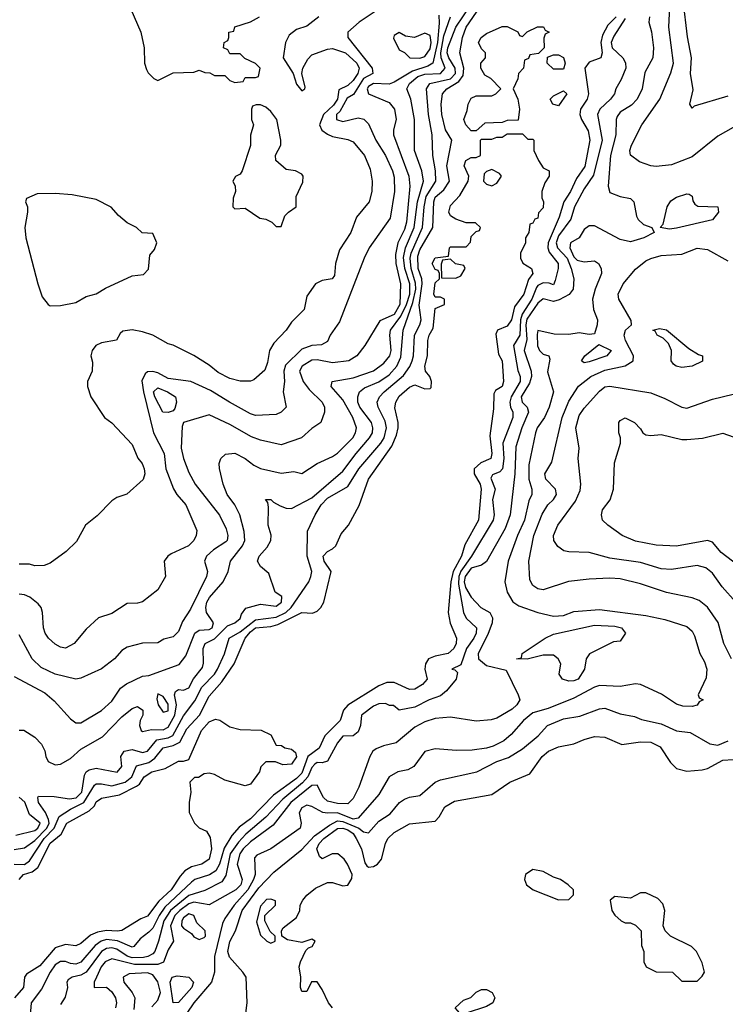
# Model space of a CAD drawing. Header units: inches. Extents: x 1793389 to 1900389, y 320802 to 470796.
# Tile 93 of 256: x 1865072 to 1867820, y 345924 to 349759. Entities that reach past the tile are written whole.
import ezdxf

# ---------------------------------------------------------------- set-up
doc = ezdxf.new("R2010")
doc.units = ezdxf.units.IN
doc.header["$MEASUREMENT"] = 0
doc.layers.add('B8364', color=7, linetype='Continuous')

msp = doc.modelspace()

# ---------------------------------------------------------------- linework, layer by layer
at = {"layer": 'B8364', "color": 2}
for points, elevation in [([(1867850, 349339.1), (1867790, 349304.9), (1867690, 349225.5), (1867610, 349194), (1867550, 349187.7), (1867530, 349190.4), (1867485.8, 349205.8), (1867450.9, 349230.9), (1867447.3, 349250), (1867454.8, 349270), (1867494.8, 349350), (1867564.4, 349450), (1867607.5, 349552.5), (1867618, 349590), (1867600.3, 349730), (1867611.4, 349970)], 174), ([(1865050, 346527.6), (1865090, 346534), (1865130, 346562.8), (1865177.7, 346610), (1865186.9, 346630), (1865184.2, 346644.2), (1865171.9, 346671.9), (1865145.1, 346710), (1865142, 346730), (1865145.2, 346734.8), (1865205.8, 346734.2), (1865265.1, 346725.1), (1865291.7, 346728.3), (1865313.2, 346750), (1865323.9, 346816.1), (1865330.9, 346829.1), (1865342.2, 346837.8), (1865370, 346844.2), (1865451.2, 346828.8), (1865469.2, 346850), (1865466, 346890), (1865479, 346910), (1865510, 346916.5), (1865550, 346904.9), (1865569.8, 346910.2), (1865606.3, 346953.7), (1865650, 346962.2), (1865668.6, 346971.4), (1865710, 347048.4), (1865754.1, 347105.9), (1865781, 347158.9), (1865829.7, 347210), (1865842.3, 347230), (1865869.1, 347289.1), (1865888, 347350), (1865930, 347375.5), (1865990, 347422.2), (1866070, 347431.7), (1866108.5, 347450), (1866128.9, 347470), (1866197.6, 347570), (1866205.1, 347590), (1866209.3, 347610), (1866191.5, 347670), (1866192.9, 347767.1), (1866222, 347830), (1866245.6, 347870), (1866270, 347895.3), (1866350, 347940.5), (1866393, 348010), (1866478.5, 348110), (1866490.8, 348130), (1866500.3, 348170), (1866495.3, 348195.3), (1866467.8, 348250), (1866463.6, 348270), (1866473.3, 348290), (1866491.5, 348310), (1866566.9, 348373.1), (1866591.4, 348408.6), (1866599.8, 348430), (1866605.1, 348450), (1866609.8, 348530), (1866629.7, 348570), (1866634.8, 348590), (1866627.3, 348647.3), (1866639.1, 348730), (1866637.3, 348750), (1866623.4, 348790), (1866621.9, 348838.1), (1866630, 348863.1), (1866681.1, 348950), (1866684.2, 349050), (1866690, 349067.3), (1866723.1, 349096.9), (1866746, 349130), (1866734.8, 349190), (1866754.7, 349290), (1866729.8, 349329.8), (1866715.1, 349390), (1866712.8, 349430), (1866718.9, 349470), (1866735.6, 349490), (1866782.2, 349517.8), (1866798.5, 349541.5), (1866801.8, 349570), (1866785.4, 349630), (1866796.1, 349690), (1866810.9, 349730), (1866891.5, 349848.5)], 162), ([(1865070, 346992), (1865088.4, 346991.6), (1865130, 346964.7), (1865156.8, 346936.8), (1865170, 346912), (1865173.4, 346890), (1865182.8, 346870), (1865210, 346856.3), (1865230, 346859.1), (1865270, 346882), (1865310, 346918), (1865393.6, 346966.4), (1865470, 347044), (1865510, 347076), (1865530, 347084.7), (1865550.8, 347070), (1865551, 347050), (1865541, 347030), (1865538, 347010), (1865544.7, 346990), (1865550, 346986.8), (1865585.6, 346994.4), (1865630, 346993.4), (1865650, 347004.2), (1865676.3, 347050), (1865682.2, 347090), (1865674, 347130), (1865678, 347142), (1865690, 347150.5), (1865710, 347148.2), (1865730, 347157.3), (1865748.7, 347191.3), (1865783.9, 347236.1), (1865787.7, 347252.3), (1865785.7, 347310), (1865794.5, 347330), (1865830, 347347.8), (1865881.3, 347398.7), (1865909, 347410), (1865930, 347427.3), (1865936, 347444), (1865952.9, 347467.1), (1866010, 347482.8), (1866070, 347474.8), (1866091.6, 347490), (1866092.1, 347512.1), (1866066, 347530), (1866042, 347602), (1866009.2, 347630), (1865998, 347650), (1866004.5, 347670), (1866035.8, 347704.2), (1866049.5, 347730), (1866051.4, 347751.4), (1866039.5, 347790), (1866040.4, 347860.4), (1866038, 347878), (1866029, 347890), (1866050, 347890.8), (1866059.6, 347879.6), (1866085.5, 347865.5), (1866110, 347856.3), (1866130, 347855.5), (1866210, 347897.3), (1866330, 348001.1), (1866381.7, 348070), (1866434.3, 348130), (1866445.1, 348150), (1866446.6, 348170), (1866441.3, 348190), (1866396.3, 348250), (1866388.4, 348270), (1866388.2, 348290), (1866395.6, 348310), (1866414.3, 348325.7), (1866470, 348349.1), (1866510, 348375.6), (1866540.5, 348410), (1866555.7, 348444.3), (1866564.8, 348550), (1866603, 348657), (1866614, 348710), (1866612.9, 348732.9), (1866595.9, 348790), (1866592.5, 348830), (1866595.9, 348850), (1866640.7, 348950), (1866646.3, 349030), (1866654.9, 349070), (1866692, 349130), (1866690.9, 349170), (1866680.5, 349230), (1866678.3, 349310), (1866663.5, 349390), (1866655.6, 349490), (1866669, 349510), (1866750, 349528.7), (1866768.8, 349550), (1866767.1, 349570), (1866742.5, 349610), (1866736.2, 349630), (1866738.5, 349650), (1866770.8, 349730), (1866830, 349817.6)], 166), ([(1865491.3, 349830), (1865542.8, 349710), (1865556, 349650), (1865558, 349590), (1865565.4, 349565.4), (1865571.6, 349551.6), (1865594, 349530), (1865610, 349522), (1865670, 349552), (1865750, 349554), (1865770, 349562), (1865792.7, 349552.7), (1865811.6, 349551.6), (1865830, 349542), (1865870, 349542), (1865890, 349522), (1865910, 349514), (1865942, 349518), (1865950, 349534), (1865990, 349534), (1866002, 349538), (1866008, 349570), (1865990, 349588), (1865948.4, 349608.4), (1865930, 349626), (1865890, 349626), (1865882, 349642), (1865866, 349650), (1865868, 349670), (1865882, 349678), (1865886, 349690), (1865886, 349710), (1865906, 349714), (1865910, 349731.3), (1865970, 349751.3), (1866006, 349770)], 186), ([(1867830, 349460.7), (1867698, 349422), (1867690, 349414), (1867682, 349430), (1867694.8, 349485.2), (1867683.8, 349550), (1867688.4, 349610), (1867672.3, 349692.3), (1867655.8, 349835.8)], 178), ([(1865050, 347201), (1865170, 347137.3), (1865205.8, 347105.8), (1865270, 347036), (1865290, 347021), (1865310, 347020.7), (1865390, 347068), (1865430, 347104.9), (1865464.2, 347155.8), (1865488.1, 347171.9), (1865550, 347202), (1865574.8, 347205.2), (1865692.7, 347247.3), (1865718.5, 347281.5), (1865753.6, 347370), (1865770, 347380.9), (1865810, 347383.6), (1865821.6, 347390), (1865826.3, 347410), (1865799.7, 347450), (1865796.4, 347470), (1865800.4, 347490), (1865810.9, 347509.1), (1865864.5, 347570), (1865883.7, 347610), (1865892.3, 347650), (1865939.6, 347710), (1865948, 347730), (1865945.3, 347765.3), (1865929.6, 347830), (1865909.7, 347869.7), (1865879.5, 347910), (1865863.7, 347950), (1865849.2, 348010.8), (1865849.1, 348030.9), (1865855.3, 348050), (1865873.6, 348066.4), (1865910, 348070.7), (1865950, 348050.5), (1865983.9, 348023.9), (1866010, 348010.5), (1866090, 347993.4), (1866138.8, 347998.8), (1866170, 347992), (1866230, 348030.7), (1866290, 348057.3), (1866310, 348070.8), (1866369.3, 348130), (1866379.5, 348150), (1866382.9, 348170), (1866369.6, 348210), (1866330, 348278), (1866285.2, 348330), (1866288, 348350), (1866370, 348364.6), (1866450, 348392), (1866490, 348421.1), (1866512.9, 348450), (1866518.8, 348470), (1866513.1, 348530), (1866516.4, 348550), (1866556.1, 348603.9), (1866578.3, 348650), (1866591.4, 348690), (1866591, 348730), (1866571.1, 348790), (1866566.7, 348833.3), (1866574.1, 348870), (1866607.4, 348950), (1866621, 349050), (1866644.4, 349130), (1866637.7, 349170), (1866609.7, 349250), (1866609.6, 349370), (1866595.1, 349450), (1866579.6, 349490), (1866589.7, 349510), (1866622.6, 349537.4), (1866650, 349546.3), (1866710.5, 349549.5), (1866728.4, 349570), (1866713.6, 349610), (1866711.6, 349630), (1866723.9, 349696.1), (1866749.8, 349770)], 170), ([(1866463.8, 349796.2), (1866393.2, 349750), (1866349, 349710), (1866349, 349690), (1866444.2, 349570), (1866446.6, 349550), (1866410, 349530.2), (1866372.1, 349467.9), (1866347.1, 349452.9), (1866318.2, 349401.8), (1866306, 349390), (1866306, 349370), (1866330, 349363), (1866390, 349377), (1866411.5, 349371.5), (1866430, 349353.2), (1866458.7, 349290), (1866496.3, 349230), (1866524.2, 349170), (1866530, 349146), (1866531.3, 349090), (1866514.5, 348985.5), (1866432.7, 348870), (1866412.7, 348830), (1866317.7, 348582.3), (1866281.2, 348530), (1866270, 348506), (1866246.8, 348493.2), (1866210, 348490.4), (1866170, 348475.3), (1866106.4, 348413.6), (1866099.8, 348390), (1866103.5, 348350), (1866098.4, 348310), (1866109.2, 348250), (1866090, 348230.8), (1866070, 348222), (1865990, 348217.1), (1865970, 348223.8), (1865889, 348269), (1865815.1, 348315.1), (1865738, 348350), (1865650, 348361.3), (1865610, 348383.1), (1865590, 348389), (1865570, 348387), (1865560.3, 348379.7), (1865547.7, 348352.3), (1865553.2, 348310), (1865592.7, 348150), (1865634, 348070), (1865640.5, 348010), (1865671.3, 347931.3), (1865683.7, 347910), (1865719.3, 347870), (1865761.2, 347770), (1865759.3, 347750), (1865749.3, 347730), (1865729.3, 347710), (1865661.7, 347678.3), (1865649, 347670), (1865634, 347650), (1865639, 347590), (1865610, 347538), (1865550, 347491.3), (1865530, 347486), (1865490, 347484.7), (1865430, 347446), (1865378, 347430), (1865330, 347384.7), (1865284, 347330), (1865250, 347311), (1865230, 347314.8), (1865210, 347326.8), (1865184, 347350), (1865170.6, 347370), (1865163.8, 347390), (1865160.7, 347450), (1865154.8, 347470), (1865143.4, 347483.4), (1865111, 347510), (1865090, 347519.1), (1865070, 347522)], 178), ([(1866703.9, 349776.1), (1866705.6, 349745.6), (1866699, 349670), (1866681, 349590), (1866661.7, 349578.3), (1866601.4, 349558.6), (1866530, 349515.2), (1866510, 349507.8), (1866450, 349511), (1866430, 349499.3), (1866424.8, 349490), (1866430, 349469.6), (1866510, 349436.2), (1866531.8, 349410), (1866537.6, 349370), (1866527.3, 349330), (1866527.6, 349310), (1866587.1, 349150), (1866591, 349110), (1866578, 348970), (1866570, 348941.6), (1866544.8, 348890), (1866535.4, 348844.6), (1866536.5, 348810), (1866555.1, 348730), (1866552.7, 348650), (1866530, 348610.3), (1866473.6, 348586.4), (1866415.3, 348490), (1866384, 348450), (1866354, 348430), (1866290, 348423.2), (1866230, 348434.3), (1866210, 348433.1), (1866172, 348410), (1866161.6, 348390), (1866175.1, 348350), (1866198.7, 348318.7), (1866249.3, 348270), (1866259.3, 348250), (1866259.3, 348230), (1866244, 348190), (1866210, 348166.8), (1866169.7, 348130.4), (1866090, 348103), (1866010, 348122), (1865974, 348134), (1865890, 348182.4), (1865810, 348220.4), (1865709.2, 348190), (1865704.8, 348175.2), (1865700.7, 348090), (1865709.7, 348049.7), (1865730, 347995.3), (1865754.5, 347950), (1865850, 347829.3), (1865875.8, 347775.8), (1865882.4, 347750), (1865879.5, 347730), (1865874.8, 347725.3), (1865825.9, 347694.1), (1865799.5, 347670), (1865792, 347650), (1865802.9, 347610), (1865799.6, 347590), (1865737, 347463), (1865705.1, 347414.9), (1865690, 347376), (1865670, 347354.8), (1865633.6, 347346.4), (1865610, 347332), (1865550, 347330.8), (1865490, 347314.8), (1865470, 347302.8), (1865441.2, 347270), (1865390, 347230.7), (1865310, 347194.8), (1865290, 347190.8), (1865210, 347210.4), (1865155.4, 347235.4), (1865120.5, 347270), (1865070, 347362.8)], 174), ([(1866237.2, 349770), (1866190, 349734), (1866150, 349720.5), (1866121.7, 349698.3), (1866106.6, 349670), (1866098, 349610), (1866137.2, 349550), (1866150, 349508), (1866170, 349482), (1866182, 349490), (1866183.6, 349496.4), (1866170.4, 349550), (1866174, 349570), (1866194.4, 349605.6), (1866210, 349622.4), (1866270, 349644.7), (1866290, 349646.9), (1866340.7, 349630), (1866385.1, 349590), (1866394.2, 349570), (1866388.7, 349550), (1866370, 349522.3), (1866350, 349503.1), (1866314, 349486), (1866309.8, 349450), (1866294, 349426.1), (1866255.3, 349390), (1866239.1, 349350), (1866248.5, 349328.5), (1866270, 349313.3), (1866290, 349304.7), (1866350, 349292), (1866370, 349282.7), (1866414, 349230), (1866436.6, 349176.6), (1866444.5, 349130), (1866443.7, 349090), (1866432.3, 349050), (1866383.7, 348990), (1866360.9, 348930), (1866317.5, 348862.5), (1866301.2, 348810), (1866297.6, 348762.4), (1866288, 348750), (1866250, 348742.8), (1866224, 348730), (1866190, 348682), (1866179, 348630), (1866130, 348581), (1866109, 348550), (1866061.2, 348498.8), (1866044.5, 348470), (1866036.6, 348423.4), (1866026.3, 348393.7), (1865983.2, 348356.8), (1865970, 348350.8), (1865930, 348350.6), (1865890, 348361.6), (1865844.8, 348384.8), (1865810, 348413.4), (1865750, 348450.6), (1865670, 348490.8), (1865650, 348496), (1865590.7, 348530.7), (1865550, 348542.8), (1865510, 348550.8), (1865473.6, 348546.4), (1865462.7, 348537.3), (1865448.9, 348511.1), (1865390, 348501), (1865368.7, 348490), (1865354, 348470), (1865349, 348450), (1865354.6, 348425.4), (1865354, 348390), (1865335.3, 348350), (1865335.3, 348330), (1865349, 348290), (1865402, 348210), (1865430, 348188.7), (1865510, 348104), (1865531.6, 348051.6), (1865549.2, 348030), (1865557, 348010), (1865559.3, 347990), (1865552.1, 347967.9), (1865488.9, 347911.1), (1865450, 347898), (1865430, 347884.7), (1865372.9, 347827.1), (1865328, 347790), (1865292.9, 347727.1), (1865252.5, 347687.5), (1865190, 347642), (1865167.3, 347632.7), (1865130, 347632), (1865110, 347638), (1865070, 347638.8)], 182), ([(1867394, 349770), (1867361.7, 349738.3), (1867341.8, 349698.2), (1867335.5, 349670), (1867340.3, 349630), (1867334.8, 349610), (1867290, 349593.6), (1867272.7, 349570), (1867287.4, 349470), (1867281.3, 349450), (1867255.3, 349410), (1867253.7, 349390), (1867259.5, 349370), (1867285.9, 349325.9), (1867292.6, 349290), (1867272.3, 349187.7), (1867239.7, 349140.3), (1867216.5, 349090), (1867191.4, 349050), (1867172.2, 348990), (1867130.1, 348890), (1867128.2, 348870), (1867133.8, 348853.8), (1867168.5, 348810), (1867168.5, 348790), (1867157.3, 348742.7), (1867150, 348726.6), (1867133.4, 348733.4), (1867110, 348734.2), (1867090, 348724.4), (1867084.3, 348715.7), (1867065.9, 348670), (1867028.5, 348611.5), (1867021.4, 348590), (1867019.7, 348530), (1866994.7, 348490), (1867012.1, 348392.1), (1867020.2, 348370), (1867020.2, 348350), (1866985.8, 348290), (1866980.7, 348270), (1866982.7, 348250), (1866991.7, 348230), (1866991.6, 348210), (1866952.6, 348110), (1866956.9, 348050), (1866951.6, 348010), (1866942, 347998), (1866913.4, 347986.6), (1866906.9, 347973.1), (1866923.1, 347930), (1866913.4, 347890), (1866918.9, 347830), (1866916, 347810), (1866831.4, 347670), (1866789.2, 347610.8), (1866782.3, 347590), (1866780.4, 347560.4), (1866800.3, 347450), (1866810, 347428.2), (1866850.3, 347390), (1866848.8, 347370), (1866840.9, 347350), (1866811.4, 347310), (1866790, 347246), (1866754, 347230), (1866766.4, 347226.4), (1866776.9, 347216.9), (1866771.3, 347190), (1866734.3, 347145.7), (1866710, 347125.1), (1866666, 347110), (1866610, 347081.6), (1866550, 347069.2), (1866528, 347088), (1866512, 347088), (1866496, 347096), (1866470, 347094.5), (1866450, 347086), (1866406.6, 347053.4), (1866402.8, 347050), (1866399.1, 347010), (1866390, 346985.2), (1866370, 346969.3), (1866330, 346969), (1866310, 346942.7), (1866270, 346871.8), (1866250, 346864.7), (1866230, 346866), (1866221, 346859), (1866210, 346846.6), (1866194, 346810), (1866173, 346787), (1866096.9, 346723.1), (1866030, 346653.7), (1865952.5, 346587.5), (1865923.9, 346556.1), (1865891.9, 346510), (1865874.1, 346425.9), (1865859.3, 346400.7), (1865792.3, 346367.7), (1865730, 346347.4), (1865659.3, 346290), (1865632.5, 346250), (1865612.7, 346170), (1865597.4, 346130), (1865590, 346121.3), (1865570.6, 346110), (1865553.5, 346106.5), (1865510, 346105.5), (1865490, 346112.3), (1865450, 346138.8), (1865430, 346143.8), (1865410, 346141.4), (1865390, 346129.7), (1865330, 346049.7), (1865310, 346037.6), (1865276, 346030), (1865260.7, 346019.3), (1865255.5, 346010), (1865257.6, 345990), (1865248.3, 345951.7), (1865230, 345924)], 162), ([(1867524.7, 349770), (1867522, 349750), (1867532.2, 349712.2), (1867540.5, 349650), (1867537.3, 349610), (1867506.6, 349553.4), (1867495.5, 349490), (1867476.4, 349450), (1867453.8, 349426.2), (1867410, 349398.4), (1867398.3, 349381.7), (1867394.4, 349370), (1867393.7, 349310), (1867372.7, 349230), (1867363, 349110), (1867370, 349086), (1867410, 349070.6), (1867450, 349062), (1867464, 349050), (1867474, 348994), (1867480.7, 348980.7), (1867500.9, 348960.9), (1867534, 348950), (1867542, 348930), (1867502, 348910), (1867450, 348894), (1867410, 348902.7), (1867310, 348956.3), (1867290, 348956.3), (1867270, 348942.4), (1867250.1, 348909.9), (1867216.3, 348890), (1867213.6, 348870), (1867230, 348835.6), (1867242.9, 348822.9), (1867270, 348815.6), (1867310, 348820.3), (1867325.5, 348810), (1867336.4, 348790), (1867338, 348770), (1867312.7, 348710), (1867302.4, 348670), (1867306.4, 348630), (1867321.6, 348590), (1867320.5, 348570), (1867310, 348535.3), (1867290, 348532.7), (1867250, 348539.5), (1867210, 348532.7), (1867153.6, 348533.6), (1867090, 348548), (1867086.7, 348533.3), (1867088.8, 348488.8), (1867096, 348470), (1867110, 348456), (1867132, 348450), (1867136.9, 348436.9), (1867127.5, 348387.5), (1867150.6, 348310), (1867134, 348250), (1867114.9, 348210), (1867086.7, 348170), (1867080.4, 348150), (1867054.9, 348025.1), (1867054.6, 347970), (1867066.4, 347930), (1867066, 347910), (1867054.4, 347885.6), (1867038, 347810), (1867010.3, 347750), (1866974.4, 347650), (1866960.5, 347570), (1866970.5, 347530), (1866992.2, 347492.2), (1867015.8, 347475.8), (1867090, 347450.3), (1867150, 347436.4), (1867190, 347438), (1867230, 347454), (1867330, 347461.6), (1867510, 347439.1), (1867583.5, 347423.5), (1867670, 347396), (1867690, 347378), (1867699.9, 347359.9), (1867720.5, 347290), (1867738.5, 347258.6), (1867748.2, 347230), (1867744.5, 347195.5), (1867714, 347130), (1867718, 347118), (1867734, 347110), (1867718, 347102), (1867710, 347088.7), (1867690, 347084), (1867654, 347086), (1867630, 347093.2), (1867571.5, 347131.5), (1867490, 347169.6), (1867470, 347172), (1867410, 347162.4), (1867330, 347166), (1867310, 347159.6), (1867230, 347116.2), (1867130, 347076.9), (1867070, 347059.7), (1867033.4, 347030), (1866985.5, 346974.5), (1866957.3, 346950), (1866916, 346930), (1866890, 346921.3), (1866834.2, 346914.2), (1866772.5, 346912.5), (1866690, 346919), (1866650, 346908.7), (1866606, 346850), (1866583, 346837), (1866544.7, 346830), (1866510.8, 346810), (1866470, 346741.2), (1866390, 346648.7), (1866370, 346645.8), (1866310, 346669.8), (1866270, 346668.2), (1866251.9, 346671.9), (1866210, 346694), (1866190, 346699.5), (1866171, 346690), (1866160.5, 346670), (1866167.7, 346630), (1866164, 346610), (1866050, 346529.6), (1865994.6, 346505.4), (1865985.8, 346494.2), (1865988.9, 346430), (1865981.8, 346410), (1865960.2, 346370), (1865907.2, 346310), (1865870, 346258), (1865861.3, 346238.7), (1865830.4, 346110.4), (1865830.5, 346050), (1865819.3, 346010), (1865750.4, 345930), (1865723, 345890)], 170), ([(1867430, 349763), (1867385, 349695), (1867374.7, 349670), (1867379.1, 349650), (1867420.3, 349610), (1867431.3, 349591.3), (1867432, 349570), (1867414.4, 349525.6), (1867393.4, 349490), (1867388, 349470), (1867373, 349450), (1867330.4, 349410), (1867321.3, 349390), (1867339.7, 349290), (1867306.1, 349153.9), (1867270, 349100.9), (1867232, 349030), (1867218.5, 348981.5), (1867170, 348916.9), (1867160.6, 348890), (1867166.7, 348870), (1867203.2, 348830), (1867219.6, 348790), (1867230.3, 348750.3), (1867226.7, 348710), (1867211.4, 348688.6), (1867172.3, 348667.7), (1867150, 348661), (1867110, 348672), (1867090, 348655.1), (1867047, 348593), (1867042.7, 348570), (1867046.8, 348513.2), (1867035.8, 348470), (1867063.2, 348390), (1867064.5, 348370), (1867057.2, 348342.8), (1867025.2, 348290), (1867028.8, 348270), (1867048.5, 348250), (1867053.7, 348230), (1867027.7, 348170), (1867004.5, 348095.5), (1867000.2, 347990), (1866982, 347830), (1866962.6, 347777.4), (1866890, 347649.2), (1866870, 347634.5), (1866830, 347622.7), (1866805.9, 347590), (1866803.3, 347570), (1866808.1, 347548.1), (1866830, 347510.3), (1866867.3, 347470), (1866902, 347450), (1866913.4, 347430), (1866911.6, 347410), (1866895.3, 347364.7), (1866857.4, 347290), (1866858.9, 347270), (1866890, 347243.2), (1866966, 347226), (1867013.4, 347130), (1867019.1, 347110), (1867008, 347090), (1866990, 347074), (1866930, 347038.4), (1866908.3, 347031.7), (1866850, 347027), (1866750, 347042), (1866690, 347036.9), (1866650, 347024.2), (1866610, 347004.2), (1866538, 346942), (1866488.6, 346931.4), (1866460.4, 346919.6), (1866446.8, 346910), (1866434.8, 346890), (1866392, 346770), (1866370, 346726), (1866350, 346705.6), (1866310, 346705.8), (1866270, 346715.8), (1866254.7, 346730), (1866230, 346778), (1866210, 346776.9), (1866128, 346710), (1866058.2, 346621.8), (1865970, 346557.2), (1865941.8, 346530), (1865929.2, 346510), (1865919, 346470), (1865937.7, 346410), (1865932.4, 346390), (1865913.7, 346370), (1865810, 346311.5), (1865750, 346321.5), (1865730, 346316), (1865695, 346290), (1865676.3, 346270), (1865658.8, 346230), (1865671, 346170), (1865650, 346136), (1865632, 346088), (1865610, 346079.2), (1865518.9, 346078.9), (1865430, 346101.5), (1865404.6, 346090), (1865389.1, 346070), (1865370.5, 346030), (1865362, 346010), (1865362, 345990), (1865410, 345990.5), (1865430, 345973), (1865444.4, 345950), (1865448.4, 345930), (1865444.4, 345910)], 166), ([(1865050, 346470.3), (1865090, 346469.3), (1865110, 346483.6), (1865166.5, 346570), (1865205.7, 346610), (1865224.9, 346655.1), (1865270, 346684.5), (1865322, 346710), (1865362.7, 346777.3), (1865370, 346782.6), (1865390, 346782.8), (1865430, 346774.7), (1865482.4, 346790), (1865508.5, 346810), (1865527, 346853), (1865574.5, 346865.5), (1865597.5, 346882.5), (1865630, 346922.6), (1865670, 346932.2), (1865695.1, 346944.9), (1865722.5, 346997.5), (1865772, 347050), (1865810, 347124.9), (1865859.3, 347180.7), (1865907.3, 347250), (1865949.8, 347350), (1865970, 347375), (1865990, 347390.9), (1866050, 347395.8), (1866076.8, 347403.2), (1866170, 347450.4), (1866212.5, 347447.5), (1866230, 347456), (1866244, 347470), (1866256, 347490), (1866284.5, 347610), (1866256.9, 347650), (1866254, 347670), (1866270, 347688), (1866290, 347697.6), (1866302.4, 347710), (1866324, 347756), (1866352, 347790), (1866393.1, 347866.9), (1866429.7, 347970), (1866521.4, 348098.6), (1866539.5, 348140.5), (1866545.4, 348170), (1866545.1, 348190), (1866532.1, 348247.9), (1866537, 348270), (1866550, 348292.7), (1866590, 348327.3), (1866610, 348337.3), (1866650, 348321), (1866670, 348322), (1866673.6, 348326.4), (1866676, 348350), (1866669, 348370), (1866652.7, 348390), (1866649.6, 348409.6), (1866659.6, 348450), (1866660.7, 348510), (1866666, 348530), (1866682, 348558), (1866690, 348634), (1866726, 348650), (1866726, 348670), (1866710, 348678), (1866690, 348678), (1866684, 348690), (1866690, 348734), (1866706, 348750), (1866706, 348770), (1866702, 348782), (1866690, 348786), (1866678, 348810), (1866690, 348832), (1866742, 348838), (1866746, 348870), (1866750, 348874), (1866810, 348874), (1866827.3, 348892.7), (1866830, 348914), (1866850, 348934), (1866862, 348938), (1866866, 348950), (1866847.3, 348967.3), (1866810, 348968), (1866770, 348982), (1866750, 348995.3), (1866742.7, 349010), (1866750, 349034.8), (1866786.3, 349073.7), (1866818, 349130), (1866820.9, 349150), (1866802.7, 349190), (1866809.3, 349210), (1866830, 349222), (1866850, 349222), (1866866, 349230), (1866866, 349290), (1866870, 349294), (1866910, 349294), (1866930, 349302), (1866950, 349302), (1866970, 349314), (1867030, 349314), (1867050, 349294), (1867070, 349294), (1867074, 349290), (1867074, 349250), (1867092, 349210), (1867110, 349182), (1867134, 349170), (1867134, 349150), (1867116.9, 349123.1), (1867104.7, 349090), (1867105.4, 349065.4), (1867111.3, 349050), (1867110, 349026), (1867092.7, 349007.3), (1867090, 348986), (1867078, 348982), (1867070, 348966), (1867058, 348962), (1867054, 348930), (1867042, 348910), (1867042, 348890), (1867022, 348850), (1867022, 348830), (1867031.1, 348811.1), (1867064.7, 348790), (1867070.6, 348770), (1867053, 348747), (1867034.9, 348690), (1866999.3, 348640.7), (1866986.8, 348590), (1866970, 348565.2), (1866932, 348550), (1866925.4, 348534.6), (1866936, 348456), (1866950.6, 348430), (1866956, 348350), (1866950.8, 348330), (1866924.7, 348315.3), (1866918, 348302), (1866916.8, 348243.2), (1866902, 348138), (1866910.2, 348070), (1866906, 348050), (1866867.1, 348032.9), (1866842, 348010), (1866841.1, 347990), (1866865.3, 347950), (1866868.4, 347930), (1866858, 347810), (1866805.8, 347714.2), (1866792.3, 347670), (1866760.2, 347610), (1866751, 347570), (1866740.4, 347450), (1866748.5, 347408.5), (1866773, 347350), (1866772, 347330), (1866762, 347310), (1866740.5, 347290), (1866690, 347280.7), (1866664.2, 347270), (1866652.3, 347250), (1866648.9, 347230), (1866659.1, 347190), (1866640.7, 347170), (1866610, 347151.6), (1866590, 347149.7), (1866530, 347177.7), (1866502, 347178), (1866470, 347165.1), (1866350, 347089.7), (1866332.6, 347070), (1866320.2, 347030), (1866260.3, 346970), (1866237.6, 346922.4), (1866193.4, 346890), (1866170, 346825.1), (1866150, 346804.1), (1866060.7, 346739.3), (1865970, 346646), (1865926.3, 346613.7), (1865898.2, 346581.8), (1865868.1, 346531.9), (1865850, 346469.5), (1865835.9, 346444.1), (1865811, 346429), (1865753.4, 346410), (1865740.4, 346399.6), (1865637.5, 346302.5), (1865615, 346270), (1865590, 346221.3), (1865575.2, 346204.8), (1865540.2, 346179.8), (1865516.3, 346150), (1865510, 346146.3), (1865452, 346172), (1865410, 346176.2), (1865389.5, 346170.5), (1865366.1, 346153.9), (1865310, 346088.3), (1865290, 346080.4), (1865270, 346082.6), (1865250, 346091.3), (1865230, 346091.3), (1865210, 346078), (1865190.2, 346050), (1865156.2, 345983.8), (1865116.1, 345930), (1865110.2, 345850)], 158), ([(1867844, 347270), (1867814, 347330), (1867791.9, 347411.9), (1867750, 347471), (1867717.5, 347497.5), (1867690, 347507.3), (1867590, 347528), (1867490, 347562.4), (1867410, 347581.6), (1867370, 347584.4), (1867290, 347580.5), (1867209.6, 347570.4), (1867110, 347538.8), (1867090, 347542.8), (1867070, 347556), (1867058, 347578), (1867054.4, 347650), (1867073.7, 347750), (1867106.6, 347833.4), (1867128, 347870), (1867150.6, 347890), (1867162, 347910), (1867158.8, 347930), (1867120.4, 347970), (1867117.1, 347990), (1867144.4, 348035.6), (1867184.2, 348210), (1867210, 348272.7), (1867247.8, 348332.2), (1867295.5, 348370), (1867350, 348394.5), (1867430, 348411.3), (1867460.7, 348430), (1867462.4, 348450), (1867430.4, 348510), (1867426, 348530), (1867430.7, 348549.3), (1867454, 348570), (1867452.7, 348587.3), (1867404.9, 348670), (1867403, 348690), (1867421.6, 348730), (1867470, 348787), (1867510, 348819.5), (1867530, 348829.5), (1867570, 348840.9), (1867650, 348846), (1867710, 348869.3), (1867750, 348863.7), (1867830, 348819.3)], 174), ([(1867860.7, 347490), (1867807.7, 347550), (1867770, 347602.8), (1867744.1, 347624.1), (1867710, 347633), (1867610, 347617.1), (1867570, 347620.4), (1867490, 347644.9), (1867370, 347661.6), (1867290, 347684), (1867210, 347686), (1867190.9, 347690.9), (1867167.1, 347707.1), (1867151.3, 347730), (1867151, 347750), (1867167.7, 347790), (1867235.9, 347884.1), (1867254.7, 347925.3), (1867257.6, 347950), (1867246.7, 348050), (1867250.5, 348090.5), (1867237, 348170), (1867250, 348217.2), (1867270, 348246.6), (1867330, 348312.3), (1867350, 348329.3), (1867370, 348332.3), (1867530, 348305.1), (1867583.9, 348283.9), (1867650, 348249.3), (1867670, 348246.6), (1867770, 348280.9), (1867850, 348300.9)], 178), ([(1867870, 347633), (1867803.8, 347683.8), (1867770, 347724), (1867750, 347730.4), (1867630, 347708.2), (1867550, 347713), (1867470, 347728.2), (1867418, 347750), (1867362, 347790), (1867342, 347810), (1867338, 347830), (1867341, 347850), (1867370.6, 347889.4), (1867384, 347930), (1867387.5, 348032.5), (1867411.3, 348110), (1867411.1, 348131.1), (1867404.7, 348150), (1867404.7, 348190), (1867410, 348198), (1867430, 348208), (1867466, 348190), (1867490, 348166), (1867498, 348150), (1867510, 348142), (1867530, 348139), (1867570, 348144), (1867650, 348123.7), (1867670, 348123.7), (1867730.8, 348129.2), (1867810, 348149), (1867850, 348134)], 182), ([(1865952, 345890), (1865957, 345930), (1865953.4, 346030), (1865940.7, 346050), (1865888.2, 346108.2), (1865882.7, 346130), (1865890, 346169.2), (1865911.8, 346210), (1865938.6, 346290), (1866002.7, 346377.3), (1866061.4, 346438.6), (1866170, 346527.3), (1866220, 346580), (1866277.9, 346622.1), (1866310, 346638.4), (1866330, 346635.7), (1866392.3, 346610), (1866410, 346596.2), (1866430, 346592.7), (1866470, 346638), (1866514.4, 346665.6), (1866550.3, 346709.7), (1866570, 346723.6), (1866590, 346731.6), (1866630, 346738), (1866690, 346789.4), (1866710, 346798), (1866852, 346830), (1866930.4, 346869.6), (1866974.7, 346885.3), (1867030, 346919.6), (1867090.7, 346970), (1867126.8, 347010), (1867190, 347035.6), (1867253.5, 347046.5), (1867330, 347074.5), (1867350, 347077), (1867410, 347056), (1867465.6, 347045.6), (1867492.9, 347032.9), (1867570, 347016), (1867630, 346989.5), (1867682.3, 346982.3), (1867759.1, 346939.1), (1867790, 346934), (1867831.3, 346950)], 174), ([(1865069.2, 346410), (1865086, 346430), (1865119.8, 346440.2), (1865142.3, 346457.7), (1865190, 346552), (1865233.3, 346586.7), (1865255.6, 346630), (1865342, 346678), (1865363.1, 346696.9), (1865370, 346713), (1865390, 346727.7), (1865459.8, 346740.2), (1865526.5, 346773.5), (1865538.2, 346781.8), (1865556.9, 346810), (1865586.6, 346830), (1865637.7, 346842.3), (1865690, 346870.6), (1865709.3, 346870.7), (1865730, 346878), (1865779.3, 346990), (1865810, 347024), (1865834.4, 347034.4), (1865850.9, 347030.9), (1865890, 347004.7), (1865930, 346994), (1866011.6, 346991.6), (1866050, 346974), (1866070, 346934), (1866091.6, 346931.6), (1866103.6, 346923.6), (1866130, 346918), (1866145.4, 346905.4), (1866150, 346888), (1866130, 346859), (1866096.4, 346856.4), (1866068.4, 346868.4), (1866030, 346868), (1866011, 346849), (1866006, 346830), (1865970, 346782), (1865950, 346775.3), (1865870, 346797.2), (1865830, 346819), (1865810, 346824), (1865790, 346822), (1865768, 346808), (1865752, 346808), (1865734, 346790), (1865738, 346750), (1865731.3, 346710), (1865731.6, 346671.6), (1865752, 346630), (1865770, 346612), (1865798.8, 346598.8), (1865813.7, 346573.7), (1865819.3, 346530), (1865810, 346489.6), (1865781, 346470), (1865740.6, 346459.4), (1865715.4, 346444.6), (1865696.3, 346423.7), (1865661.3, 346370), (1865613.5, 346326.5), (1865570, 346267), (1865543, 346257), (1865470, 346212), (1865451.2, 346208.8), (1865410, 346211.6), (1865374.4, 346205.6), (1865347, 346193), (1865310, 346160.7), (1865290, 346152), (1865250, 346157.6), (1865210, 346144.2), (1865150, 346074.5), (1865098.8, 346041.2), (1865091, 346030), (1865086, 345990), (1865051, 345950)], 154), ([(1866290.5, 345910.5), (1866274.8, 345930), (1866250, 345982), (1866230, 346012), (1866208.4, 346011.6), (1866190, 345974), (1866170, 345974), (1866164.7, 345990), (1866166, 346030), (1866160.7, 346070), (1866165.5, 346090), (1866186.4, 346133.6), (1866196, 346144), (1866211.3, 346150), (1866222, 346170), (1866210, 346178), (1866170, 346164.7), (1866114.8, 346174.8), (1866092, 346190), (1866091.3, 346210), (1866098, 346222), (1866150, 346262), (1866162.8, 346290), (1866164, 346310), (1866174.8, 346330), (1866190, 346349), (1866223.4, 346376.6), (1866270, 346399), (1866290, 346399), (1866330, 346386), (1866350, 346388), (1866365.4, 346414.6), (1866366, 346430), (1866348, 346470), (1866335.8, 346490), (1866310.5, 346510), (1866289, 346510), (1866250, 346490.8), (1866239.8, 346499.8), (1866229.1, 346530), (1866237.7, 346550), (1866256, 346570), (1866310, 346609), (1866330, 346610.5), (1866350, 346603.4), (1866369.8, 346590), (1866382.6, 346570), (1866402.3, 346530), (1866415.5, 346475.5), (1866423.2, 346463.2), (1866430, 346459), (1866450, 346461.2), (1866464.7, 346470), (1866481, 346490), (1866496.3, 346550), (1866506, 346570), (1866530, 346593.6), (1866590, 346627), (1866690, 346637.2), (1866705.8, 346654.2), (1866727, 346693), (1866764.7, 346715.3), (1866910, 346742), (1866981, 346790), (1867058.4, 346821.6), (1867106.8, 346890), (1867130.8, 346910), (1867170, 346927.6), (1867230, 346938.4), (1867270, 346956.2), (1867310, 346967), (1867350, 346964.5), (1867416.2, 346936.2), (1867490, 346946.6), (1867530, 346944.7), (1867566.5, 346926.5), (1867606.2, 346866.2), (1867630, 346842.7), (1867670, 346832.3), (1867730, 346838), (1867750, 346842.7), (1867810, 346875.6), (1867850, 346878)], 178), ([(1865056.8, 346583.2), (1865130, 346600.8), (1865142, 346610), (1865151.9, 346630), (1865110, 346662.9), (1865091.1, 346711.1), (1865070, 346730.9)], 166), ([(1865586, 345914), (1865610, 345940.7), (1865620.5, 345970), (1865610, 346011.8), (1865590, 346038.9), (1865570, 346046.9), (1865497.6, 346042.4), (1865474, 346030), (1865477.1, 346010), (1865510.3, 345970.3), (1865520.4, 345950), (1865515.8, 345904.2)], 170)]:
    msp.add_lwpolyline(points, dxfattribs=dict(at, elevation=elevation))
for points, elevation in [([(1867030, 349694), (1867048.4, 349711.6), (1867088.4, 349731.6), (1867111.6, 349731.6), (1867118, 349718), (1867134, 349710), (1867118, 349702), (1867112.7, 349687.3), (1867114, 349650), (1867092.7, 349627.3), (1867058, 349622), (1867052.7, 349607.3), (1867038, 349602), (1867034, 349570), (1867014, 349550), (1867011.6, 349528.4), (1866994, 349490), (1867012, 349450), (1867018, 349410), (1867012.7, 349367.3), (1866970, 349366), (1866950, 349358), (1866883.6, 349356.4), (1866850, 349326), (1866830, 349326), (1866808.7, 349350), (1866802, 349370), (1866814.6, 349405.4), (1866818, 349430), (1866830, 349454), (1866850, 349462), (1866910, 349462), (1866926, 349470), (1866946, 349490), (1866906, 349530), (1866883.1, 349543.1), (1866868, 349570), (1866868, 349590), (1866886, 349610), (1866886, 349630), (1866870, 349646), (1866858, 349670), (1866868.7, 349690), (1866890, 349704.7), (1866950, 349732), (1866970, 349732), (1867011.6, 349711.6), (1867018, 349698)], 158), ([(1866550, 349708.7), (1866530, 349698), (1866527.5, 349687.5), (1866550, 349642), (1866570, 349631.3), (1866590.6, 349610.6), (1866630, 349608.9), (1866650, 349615.8), (1866670, 349644.9), (1866673.7, 349670), (1866670, 349698), (1866650, 349707), (1866609.4, 349689.4), (1866574.5, 349694.5)], 178), ([(1867150, 349566), (1867126, 349590), (1867127.3, 349612.7), (1867150, 349622), (1867170, 349622), (1867190, 349612), (1867196, 349590), (1867190, 349566)], 158), ([(1867170, 349424), (1867148, 349430), (1867138, 349450), (1867150, 349462), (1867190, 349482), (1867202, 349470)], 158), ([(1866010, 349428), (1865992.7, 349427.3), (1865978, 349422), (1865974, 349410), (1865974, 349370), (1865982, 349350), (1865971.1, 349308.9), (1865971.1, 349268.9), (1865938, 349170), (1865930, 349158), (1865911.6, 349148.4), (1865902, 349130), (1865911.1, 349111.1), (1865912, 349090), (1865903.6, 349063.6), (1865902, 349030), (1865910, 349022), (1865950, 349024.7), (1866006.4, 348986.4), (1866030, 348982), (1866054, 348970), (1866070, 348954), (1866090, 348954), (1866104.7, 348995.3), (1866118, 349010), (1866148, 349030), (1866148.7, 349070), (1866174, 349126), (1866175.3, 349150), (1866170, 349158), (1866146, 349170), (1866110, 349175.3), (1866068.7, 349210), (1866068.4, 349231.6), (1866088.7, 349270), (1866088.7, 349290), (1866072.7, 349370), (1866050, 349402), (1866030, 349418)], 186), ([(1866910, 349175.3), (1866890, 349168), (1866881, 349159), (1866878, 349130), (1866890, 349118), (1866910, 349111.3), (1866930, 349122), (1866948, 349150), (1866940.4, 349160.4)], 158), ([(1865210, 349082), (1865139.6, 349080.4), (1865098, 349062), (1865094, 349050), (1865102, 349030), (1865102, 349010), (1865091.3, 348950), (1865096, 348910), (1865142.8, 348730), (1865159.8, 348679.8), (1865182, 348650), (1865190, 348644.7), (1865230, 348646), (1865290, 348658), (1865330, 348681), (1865370, 348691), (1865406, 348714), (1865510, 348761), (1865553.6, 348766.4), (1865573.2, 348786.8), (1865578, 348842), (1865596.4, 348863.6), (1865606, 348890), (1865590, 348926), (1865548.4, 348928.4), (1865526, 348950), (1865490, 348968), (1865456.4, 348996.4), (1865428.4, 349028.4), (1865370, 349059), (1865276.5, 349076.5)], 186), ([(1867602.7, 348942.7), (1867566, 348950), (1867577.2, 348962.8), (1867593.6, 349030), (1867607.1, 349052.9), (1867630, 349068), (1867670, 349080.7), (1867679.1, 349079.1), (1867690, 349072), (1867693.4, 349053.4), (1867701.1, 349041.1), (1867713, 349033), (1867791, 349030), (1867793.4, 349010), (1867770, 348979), (1867630, 348946.6)], 170), ([(1866750, 348826), (1866718, 348822), (1866712.7, 348807.3), (1866714, 348754), (1866770, 348752), (1866790, 348762), (1866806, 348790), (1866802, 348802), (1866768.4, 348808.4)], 158), ([(1867650, 348404), (1867628, 348410), (1867618, 348418), (1867608.7, 348430), (1867609.6, 348470), (1867598.4, 348498.4), (1867578.3, 348518.3), (1867554, 348530), (1867546, 348546), (1867538, 348550), (1867563.7, 348556.3), (1867590, 348550.6), (1867678, 348478), (1867714.8, 348454.8), (1867731.3, 348450), (1867730.8, 348429.2), (1867690, 348409)], 174), ([(1867270, 348422.7), (1867259, 348430), (1867272.7, 348450), (1867326.6, 348493.4), (1867374.8, 348470), (1867358, 348450), (1867290, 348426)], 170), ([(1865650, 348229.3), (1865629.6, 348230), (1865597.6, 348290), (1865592.7, 348310), (1865610, 348324.9), (1865646.8, 348310), (1865678.4, 348290), (1865682, 348270), (1865675.9, 348244.1), (1865670, 348235.3)], 174), ([(1867210, 347182.9), (1867185.2, 347190), (1867173.2, 347210), (1867179, 347250), (1867168.7, 347270), (1867150, 347284), (1867110, 347284), (1867048.4, 347268.4), (1867006, 347270), (1867026, 347274), (1867028, 347290), (1867118, 347350), (1867150, 347366), (1867310, 347400.4), (1867390, 347396.4), (1867416, 347390), (1867430.8, 347370), (1867410, 347338), (1867383.6, 347336.4), (1867290.9, 347289.1), (1867278, 347270), (1867270.8, 347230), (1867246, 347190), (1867230, 347183.6)], 166), ([(1865610, 347134), (1865606.1, 347113.9), (1865610.4, 347090), (1865630, 347062), (1865650, 347066.7), (1865650, 347093.3), (1865630, 347122.9)], 170), ([(1867070, 346448.7), (1867042, 346430), (1867038, 346410), (1867046, 346390), (1867071.3, 346370), (1867170, 346331.3), (1867210, 346332), (1867228, 346350), (1867228, 346370), (1867208, 346390), (1867178, 346410), (1867150, 346419), (1867110, 346441.2)], 182), ([(1867510, 346359), (1867490, 346359), (1867450, 346338), (1867390, 346344), (1867371.3, 346330), (1867378, 346290), (1867390, 346272), (1867414, 346250), (1867430, 346242), (1867450, 346242), (1867470, 346232), (1867492, 346210), (1867492.7, 346152.7), (1867502, 346130), (1867502, 346090), (1867512, 346070), (1867550, 346051.3), (1867614, 346050), (1867650, 346014), (1867710, 346014), (1867730, 346034), (1867738, 346050), (1867730, 346086), (1867708, 346130), (1867688, 346150), (1867606, 346190), (1867586, 346210), (1867578, 346230), (1867584, 346290), (1867576, 346316), (1867556.5, 346336.5)], 182), ([(1866050, 346333.2), (1866032.7, 346332.7), (1866010, 346306), (1865994, 346246), (1866010, 346194), (1866034, 346170), (1866050, 346162), (1866066, 346170), (1866066, 346190), (1866047.3, 346207.3), (1866040.4, 346220.4), (1866026, 346250), (1866026, 346270), (1866068, 346310), (1866067.3, 346327.3)], 178), ([(1865730, 346276.4), (1865710, 346261.6), (1865703.6, 346250), (1865702.3, 346230), (1865710, 346220.3), (1865740.6, 346200.6), (1865750, 346187.4), (1865770, 346177), (1865790, 346183.8), (1865795.1, 346190), (1865793.6, 346210), (1865761.4, 346241.4), (1865749.7, 346269.6)], 170), ([(1865670, 345929.5), (1865658.3, 346010), (1865665.2, 346030), (1865685.1, 346034.9), (1865730.6, 346030), (1865748.4, 346010), (1865742.6, 345990), (1865690, 345931.8)], 166), ([(1866810, 345889.3), (1866786, 345890), (1866768, 345910), (1866800.2, 345939.8), (1866828.9, 345951.1), (1866849.1, 345970.9), (1866870, 345982), (1866890, 345982), (1866911.3, 345970), (1866922, 345950), (1866914, 345930), (1866890, 345915.3)], 178)]:
    msp.add_lwpolyline(points, close=True, dxfattribs=dict(at, elevation=elevation))

doc.saveas('drawing.dxf')
